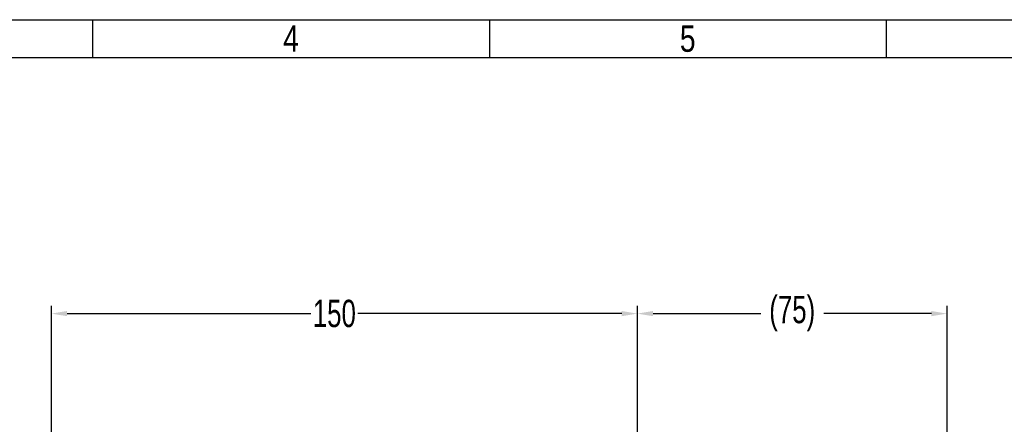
# Model space of a CAD drawing. Header units: millimetres. Extents: x 0 to 1706, y 0 to 575.
# Tile 31 of 32: x 1179 to 1431, y 471 to 575. Entities that reach past the tile are written whole.
import ezdxf
from ezdxf.enums import TextEntityAlignment as Align

# ---------------------------------------------------------------- set-up
doc = ezdxf.new("R2010")
doc.units = ezdxf.units.MM
doc.header["$LTSCALE"] = 30.734
doc.header["$PDMODE"] = 3
doc.header["$PDSIZE"] = 2
doc.layers.get('0').update_dxf_attribs({"linetype": 'CONTINUOUS'})
doc.layers.get('Defpoints').update_dxf_attribs({"linetype": 'CONTINUOUS'})
doc.layers.add('标注', color=2, linetype='CONTINUOUS')
doc.styles.get("Standard").update_dxf_attribs({"font": 'txt', "width": 0.707})
doc.dimstyles.get("Standard").update_dxf_attribs({"dimtxt": 7, "dimasz": 4, "dimexe": 2, "dimexo": 0, "dimtad": 0, "dimtih": 1, "dimtoh": 1, "dimdec": 1, "dimdsep": 46, "dimtxsty": 'Standard', "dimcen": 0.09, "dimclrt": 256, "dimadec": 0, "dimazin": 2, "dimtp": 0.01, "dimtm": 0.01, "dimtfac": 1, "dimtdec": 1, "dimtofl": 0, "dimtmove": 0, "dimatfit": 3, "dimfxl": 0, "dimtolj": 1, "dimarcsym": 0})

# ---------------------------------------------------------------- blocks, each defined once
blk = doc.blocks.new('3')
at = {"color": 2}
for p, q in [((7058.12, 1548.82), (7058.12, 1524.82)), ((7310.12, 1548.82), (7310.12, 1524.82)), ((7562.12, 1548.82), (7562.12, 1524.82))]:
    blk.add_line(p, q, dxfattribs=at)
for points in [[(6302.12, 123.22), (6302.12, 1548.82), (8318.12, 1548.82), (8318.12, 123.22)], [(6422.12, 147.22), (6422.12, 1524.82), (8294.12, 1524.82), (8294.12, 147.22)]]:
    blk.add_lwpolyline(points, close=True, dxfattribs=at)
at = {"color": 2, "width": 0.8}
for s, p in [('4', (7184.12, 1536.82)), ('5', (7436.12, 1536.82))]:
    blk.add_text(s, height=16.8, dxfattribs=at).set_placement(p, align=Align.MIDDLE_CENTER)
blk = doc.blocks.new('*D66')
at = {"layer": 'Defpoints', "color": 0}
for p in [(1416.63, 499.29), (1337.38, 467.39), (1416.63, 383.4)]:
    blk.add_point(p, dxfattribs=at)
at = {"layer": '标注', "color": 0, "lineweight": -2}
for p, q in [((1337.38, 467.39), (1337.38, 501.29)), ((1341.38, 499.29), (1368.95, 499.29)), ((1412.63, 499.29), (1385.05, 499.29)), ((1416.63, 383.4), (1416.63, 501.29))]:
    blk.add_line(p, q, dxfattribs=at)
at = {"layer": '标注', "color": 0}
for points in [[(1341.38, 499.96), (1341.38, 498.63), (1337.38, 499.29)], [(1412.63, 498.63), (1412.63, 499.96), (1416.63, 499.29)]]:
    blk.add_solid(points, dxfattribs=at)
at = {"layer": '标注', "insert": (1377, 499.29), "char_height": 7, "attachment_point": 5}
blk.add_mtext('\\A1;(75)', dxfattribs=at)
blk = doc.blocks.new('*D70')
at = {"layer": 'Defpoints', "color": 0}
for p in [(1337.38, 499.29), (1187.38, 467.69), (1337.38, 467.39)]:
    blk.add_point(p, dxfattribs=at)
at = {"layer": '标注', "color": 0, "lineweight": -2}
for p, q in [((1187.38, 467.69), (1187.38, 501.29)), ((1191.38, 499.29), (1253.8, 499.29)), ((1333.38, 499.29), (1265.78, 499.29)), ((1337.38, 467.39), (1337.38, 501.29))]:
    blk.add_line(p, q, dxfattribs=at)
at = {"layer": '标注', "color": 0}
for points in [[(1191.38, 499.96), (1191.38, 498.63), (1187.38, 499.29)], [(1333.38, 498.63), (1333.38, 499.96), (1337.38, 499.29)]]:
    blk.add_solid(points, dxfattribs=at)
at = {"layer": '标注', "insert": (1259.79, 499.29), "char_height": 7, "attachment_point": 5}
blk.add_mtext('\\A1;150', dxfattribs=at)

msp = doc.modelspace()

# ---------------------------------------------------------------- block references
at = {"xscale": 0.4030154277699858, "yscale": 0.4030154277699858, "zscale": 0.4030154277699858}
msp.add_blockref('3', (-1646.62, -49.66), dxfattribs=at)

# ---------------------------------------------------------------- dimensions: what is measured, and where the dimension line sits
at = {"layer": '标注'}
dim = msp.add_linear_dim(base=(1337.38, 499.29), p1=(1187.38, 467.69), p2=(1337.38, 467.39), dimstyle='Standard', override={"dimtxsty": 'Standard'}, dxfattribs=at)
dim.commit()
dim.dimension.update_dxf_attribs({"geometry": '*D70', "text_midpoint": (1259.79, 499.29), "dimtype": 160})
dim = msp.add_linear_dim(base=(1416.63, 499.29), p1=(1337.38, 467.39), p2=(1416.63, 383.4), text='(75)', dimstyle='Standard', override={"dimtxsty": 'Standard'}, dxfattribs=at)
dim.commit()
dim.dimension.update_dxf_attribs({"geometry": '*D66', "text_midpoint": (1377, 499.29)})

doc.saveas('drawing.dxf')
